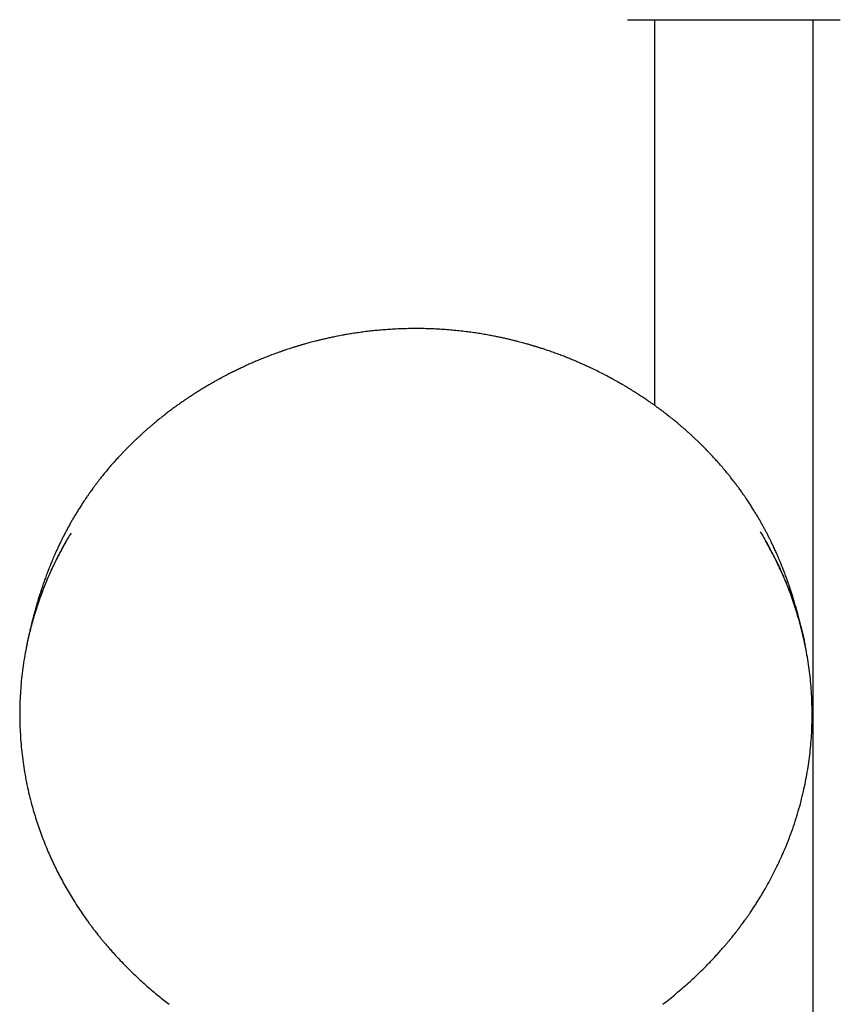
# Model space of a CAD drawing. Header units: millimetres. Extents: x 8 to 1847, y 12 to 2706.
# Tile 18 of 22: x 838 to 952, y 2240 to 2377. Entities that reach past the tile are written whole.
import ezdxf

# ---------------------------------------------------------------- set-up
doc = ezdxf.new("R2010")
doc.units = ezdxf.units.MM

msp = doc.modelspace()

# ---------------------------------------------------------------- linework, layer by layer
at = {"color": 7, "linetype": 'Continuous', "lineweight": 30}
for p, q in [((926, 2376.82), (926, 2323.32)), ((948, 2108.78), (948, 2376.82)), ((946.89, 2290.04), (946.88, 2290.05)), ((858.7, 2240.26), (858.7, 2240.26)), ((927.13, 2240.26), (927.13, 2240.26))]:
    msp.add_line(p, q, dxfattribs=at)
for points, knots in [([(922.25, 2376.82), (922.25, 2376.82), (922.26, 2376.82), (922.31, 2376.82), (922.38, 2376.82), (922.49, 2376.82), (922.64, 2376.82), (922.82, 2376.82), (923.03, 2376.82), (923.27, 2376.82), (923.51, 2376.82), (923.77, 2376.82), (924.04, 2376.82), (924.33, 2376.82), (924.68, 2376.82), (925.08, 2376.82), (925.55, 2376.82), (926.04, 2376.82), (926.57, 2376.82), (927.12, 2376.82), (927.7, 2376.82), (928.3, 2376.82), (928.92, 2376.82), (929.56, 2376.82), (930.21, 2376.82), (930.88, 2376.82), (931.56, 2376.82), (932.24, 2376.82), (932.92, 2376.82), (933.61, 2376.82), (934.3, 2376.82), (934.98, 2376.82), (935.65, 2376.82), (936.33, 2376.82), (937, 2376.82), (937.68, 2376.82), (938.35, 2376.82), (939.02, 2376.82), (939.7, 2376.82), (940.39, 2376.82), (941.08, 2376.82), (941.76, 2376.82), (942.39, 2376.82), (942.98, 2376.82), (943.52, 2376.82), (944.05, 2376.82), (944.57, 2376.82), (945.12, 2376.82), (945.7, 2376.82), (946.3, 2376.82), (946.88, 2376.82), (947.43, 2376.82), (947.96, 2376.82), (948.45, 2376.82), (948.92, 2376.82), (949.35, 2376.82), (949.74, 2376.82), (950.1, 2376.82), (950.43, 2376.82), (950.72, 2376.82), (950.97, 2376.82), (951.18, 2376.82), (951.36, 2376.82), (951.51, 2376.82), (951.62, 2376.82), (951.69, 2376.82), (951.74, 2376.82), (951.75, 2376.82), (951.75, 2376.82)], [0, 0, 0, 0, 0.014579, 0.029126, 0.043671, 0.058246, 0.073704, 0.089123, 0.10454, 0.11999, 0.132879, 0.145735, 0.158578, 0.17143, 0.184312, 0.200761, 0.217163, 0.233561, 0.250001, 0.26645, 0.282852, 0.29925, 0.31569, 0.331795, 0.347856, 0.363914, 0.38001, 0.395469, 0.410888, 0.426304, 0.441754, 0.456335, 0.470883, 0.485428, 0.5, 0.514581, 0.529129, 0.543673, 0.558246, 0.573704, 0.589123, 0.60454, 0.61999, 0.632879, 0.645735, 0.658578, 0.67143, 0.684312, 0.700761, 0.717163, 0.733561, 0.750001, 0.76645, 0.782852, 0.79925, 0.81569, 0.831795, 0.847856, 0.863914, 0.88001, 0.895469, 0.910888, 0.926304, 0.941754, 0.956333, 0.97088, 0.985425, 1, 1, 1, 1]), ([(892.91, 2333.98), (892.57, 2333.98), (891.88, 2333.97), (890.88, 2333.94), (889.91, 2333.9), (888.98, 2333.84), (888.09, 2333.77), (887.23, 2333.69), (886.38, 2333.6), (885.54, 2333.5), (884.72, 2333.38), (883.94, 2333.26), (883.21, 2333.14), (882.5, 2333.01), (881.82, 2332.88), (881.17, 2332.74), (880.57, 2332.61), (880.01, 2332.48), (879.5, 2332.36), (879.03, 2332.24), (878.62, 2332.14), (878.25, 2332.04), (877.92, 2331.95), (877.63, 2331.87), (877.38, 2331.8), (877.16, 2331.73), (876.97, 2331.68), (876.82, 2331.63), (876.7, 2331.6), (876.6, 2331.57), (876.52, 2331.54), (876.43, 2331.52), (876.32, 2331.48), (876.17, 2331.44), (875.98, 2331.38), (875.74, 2331.3), (875.47, 2331.21), (875.15, 2331.11), (874.79, 2330.99), (874.41, 2330.86), (874.03, 2330.72), (873.64, 2330.59), (873.27, 2330.45), (872.75, 2330.26), (872.1, 2330), (871.37, 2329.71), (870.72, 2329.44), (870.16, 2329.2), (869.62, 2328.96), (869.08, 2328.71), (868.53, 2328.45), (867.97, 2328.18), (867.4, 2327.9), (866.94, 2327.66), (866.59, 2327.49), (866.38, 2327.37), (866.19, 2327.27), (866.03, 2327.19), (865.91, 2327.12), (865.82, 2327.08), (865.75, 2327.04), (865.67, 2326.99), (865.57, 2326.94), (865.41, 2326.85), (865.2, 2326.73), (864.95, 2326.59), (864.7, 2326.45), (864.45, 2326.3), (864.2, 2326.16), (863.86, 2325.96), (863.4, 2325.69), (862.96, 2325.41), (862.61, 2325.2), (862.38, 2325.05), (862.18, 2324.92), (862.02, 2324.82), (861.91, 2324.74), (861.83, 2324.69), (861.76, 2324.65), (861.68, 2324.6), (861.58, 2324.53), (861.46, 2324.45), (861.32, 2324.36), (861.16, 2324.25), (860.88, 2324.06), (860.5, 2323.8), (860.03, 2323.47), (859.57, 2323.14), (859.11, 2322.8), (858.65, 2322.46), (858.34, 2322.22), (858.18, 2322.1)], [0, 0, 0, 0, 0.027821, 0.054653, 0.080512, 0.105409, 0.129359, 0.15237, 0.174454, 0.197686, 0.219818, 0.24086, 0.260821, 0.279709, 0.298578, 0.316255, 0.33275, 0.348067, 0.362212, 0.375192, 0.386365, 0.39651, 0.405628, 0.413722, 0.420796, 0.426951, 0.432051, 0.436186, 0.439607, 0.442329, 0.444353, 0.446376, 0.44943, 0.453663, 0.459073, 0.465658, 0.473418, 0.482351, 0.492453, 0.503533, 0.514551, 0.52535, 0.53593, 0.546292, 0.569855, 0.592215, 0.609446, 0.625894, 0.641567, 0.657205, 0.673335, 0.689953, 0.707059, 0.724652, 0.731721, 0.738395, 0.744126, 0.748915, 0.752762, 0.755124, 0.756929, 0.75914, 0.762264, 0.766299, 0.773844, 0.781722, 0.789517, 0.797231, 0.804864, 0.812424, 0.829233, 0.847217, 0.854603, 0.862128, 0.868773, 0.874101, 0.877415, 0.879887, 0.881692, 0.884057, 0.887222, 0.891107, 0.895762, 0.901185, 0.907036, 0.922732, 0.93822, 0.9535, 0.968692, 0.984149, 1, 1, 1, 1]), ([(927.64, 2322.1), (927.5, 2322.21), (927.22, 2322.42), (926.8, 2322.74), (926.38, 2323.05), (925.97, 2323.35), (925.54, 2323.65), (925.18, 2323.9), (924.88, 2324.1), (924.66, 2324.26), (924.45, 2324.39), (924.28, 2324.51), (924.16, 2324.59), (924.07, 2324.64), (924, 2324.69), (923.93, 2324.74), (923.82, 2324.81), (923.69, 2324.89), (923.53, 2325), (923.34, 2325.12), (923.14, 2325.24), (922.95, 2325.36), (922.75, 2325.48), (922.48, 2325.65), (922.14, 2325.86), (921.58, 2326.19), (921.1, 2326.46), (920.71, 2326.69), (920.54, 2326.78), (920.39, 2326.86), (920.26, 2326.93), (920.16, 2326.99), (920.09, 2327.03), (920.03, 2327.06), (919.96, 2327.1), (919.88, 2327.14), (919.79, 2327.19), (919.66, 2327.26), (919.49, 2327.35), (919.28, 2327.46), (919.06, 2327.58), (918.64, 2327.79), (918.04, 2328.09), (917.29, 2328.46), (916.59, 2328.78), (915.92, 2329.08), (915.23, 2329.38), (914.55, 2329.67), (913.88, 2329.94), (913.23, 2330.2), (912.54, 2330.46), (911.96, 2330.67), (911.5, 2330.83), (911.17, 2330.94), (910.85, 2331.05), (910.56, 2331.15), (910.29, 2331.23), (910.06, 2331.31), (909.85, 2331.37), (909.67, 2331.43), (909.51, 2331.48), (909.4, 2331.51), (909.32, 2331.54), (909.25, 2331.56), (909.16, 2331.59), (909.04, 2331.62), (908.88, 2331.67), (908.68, 2331.73), (908.45, 2331.8), (908.18, 2331.87), (907.86, 2331.96), (907.51, 2332.06), (907.11, 2332.16), (906.67, 2332.27), (906.2, 2332.39), (905.69, 2332.51), (905.16, 2332.63), (904.58, 2332.76), (903.97, 2332.88), (903.3, 2333.01), (902.57, 2333.14), (901.79, 2333.28), (900.95, 2333.4), (900.07, 2333.52), (899.15, 2333.63), (898.19, 2333.73), (897.21, 2333.82), (896.2, 2333.88), (895.14, 2333.94), (894.04, 2333.97), (893.29, 2333.98), (892.91, 2333.98)], [0, 0, 0, 0, 0.0143976, 0.0284622, 0.04228, 0.0560802, 0.0700506, 0.0841919, 0.0917276, 0.0993009, 0.1060981, 0.1116041, 0.115817, 0.1182189, 0.1200215, 0.1224553, 0.1257307, 0.1298483, 0.1351368, 0.1413368, 0.1476978, 0.1539289, 0.1600299, 0.1660006, 0.1795578, 0.1924183, 0.2182889, 0.2234788, 0.2287044, 0.2335761, 0.2375723, 0.2404878, 0.2426496, 0.2442473, 0.2462025, 0.2486377, 0.2515531, 0.2549491, 0.2604039, 0.2667692, 0.2737129, 0.2805996, 0.3046001, 0.3276687, 0.3474749, 0.3666558, 0.3866246, 0.4077861, 0.4258032, 0.4446093, 0.4642074, 0.4846007, 0.4940165, 0.5035848, 0.5126797, 0.5209158, 0.5282918, 0.5348061, 0.5404576, 0.5459592, 0.5502836, 0.5534297, 0.5553978, 0.5571273, 0.5594434, 0.5629266, 0.5672289, 0.5726018, 0.5792054, 0.5867402, 0.5954239, 0.6052593, 0.6162497, 0.6283989, 0.641711, 0.6553319, 0.6699952, 0.6857059, 0.7024694, 0.7202918, 0.7403588, 0.7616333, 0.784125, 0.807845, 0.8328053, 0.8590197, 0.8848982, 0.9119191, 0.9400978, 0.9694517, 1, 1, 1, 1]), ([(858.18, 2322.1), (858.17, 2322.09), (858.15, 2322.07), (858.11, 2322.04), (858.08, 2322.02), (858.06, 2322), (858.04, 2321.99), (858.02, 2321.97), (858, 2321.95), (857.96, 2321.92), (857.89, 2321.87), (857.77, 2321.78), (857.61, 2321.64), (857.41, 2321.48), (857.17, 2321.29), (856.9, 2321.07), (856.6, 2320.82), (856.27, 2320.54), (855.92, 2320.25), (855.57, 2319.94), (855.23, 2319.64), (854.92, 2319.36), (854.6, 2319.06), (854.28, 2318.76), (853.96, 2318.47), (853.68, 2318.19), (853.44, 2317.96), (853.24, 2317.76), (853.07, 2317.6), (852.93, 2317.45), (852.82, 2317.34), (852.74, 2317.26), (852.68, 2317.2), (852.64, 2317.15), (852.58, 2317.1), (852.51, 2317.02), (852.42, 2316.93), (852.3, 2316.8), (852.15, 2316.65), (851.98, 2316.47), (851.79, 2316.26), (851.58, 2316.03), (851.24, 2315.66), (850.78, 2315.14), (850.22, 2314.49), (849.79, 2313.98), (849.49, 2313.6), (849.29, 2313.36), (849.12, 2313.14), (848.97, 2312.95), (848.85, 2312.79), (848.75, 2312.66), (848.67, 2312.56), (848.61, 2312.47), (848.55, 2312.39), (848.47, 2312.29), (848.37, 2312.16), (848.24, 2311.98), (848.09, 2311.77), (847.91, 2311.53), (847.72, 2311.26), (847.51, 2310.96), (847.23, 2310.55), (846.89, 2310.06), (846.53, 2309.5), (846.18, 2308.96), (845.87, 2308.45), (845.57, 2307.95), (845.29, 2307.48), (845.07, 2307.08), (844.89, 2306.76), (844.74, 2306.5), (844.6, 2306.24), (844.47, 2305.98), (844.33, 2305.73), (844.22, 2305.53), (844.15, 2305.38), (844.1, 2305.28), (844.06, 2305.2), (844.02, 2305.13), (843.99, 2305.07), (843.95, 2304.99), (843.9, 2304.89), (843.84, 2304.77), (843.76, 2304.62), (843.63, 2304.33), (843.44, 2303.94), (843.21, 2303.45), (843, 2302.99), (842.81, 2302.57), (842.64, 2302.17), (842.49, 2301.81), (842.35, 2301.49), (842.24, 2301.21), (842.14, 2300.98), (842.07, 2300.79), (842.02, 2300.66), (841.98, 2300.57), (841.96, 2300.52), (841.94, 2300.46), (841.91, 2300.37), (841.86, 2300.24), (841.77, 2300.02), (841.66, 2299.73), (841.54, 2299.38), (841.42, 2299.06), (841.31, 2298.74), (841.21, 2298.46), (841.13, 2298.22), (841.07, 2298.05), (841.02, 2297.89), (840.97, 2297.76), (840.94, 2297.67), (840.92, 2297.6), (840.9, 2297.52), (840.87, 2297.43), (840.83, 2297.31), (840.77, 2297.14), (840.71, 2296.93), (840.63, 2296.7), (840.56, 2296.44), (840.48, 2296.19), (840.41, 2295.94), (840.33, 2295.7), (840.26, 2295.45), (840.2, 2295.23), (840.15, 2295.03), (840.09, 2294.83), (840.03, 2294.61), (839.97, 2294.37), (839.91, 2294.15), (839.86, 2293.96), (839.81, 2293.76), (839.75, 2293.57), (839.71, 2293.4), (839.68, 2293.29), (839.66, 2293.18), (839.63, 2293.07), (839.59, 2292.92), (839.55, 2292.74), (839.5, 2292.53), (839.45, 2292.33), (839.4, 2292.15), (839.36, 2291.97), (839.32, 2291.8), (839.29, 2291.64), (839.26, 2291.5), (839.22, 2291.36), (839.19, 2291.22), (839.16, 2291.07), (839.12, 2290.91), (839.09, 2290.76), (839.06, 2290.6), (839.03, 2290.48), (839.01, 2290.36), (838.99, 2290.26), (838.96, 2290.15), (838.95, 2290.08), (838.94, 2290.04)], [0, 0, 0, 0, 0.0041321, 0.007171, 0.0083083, 0.0092203, 0.0099562, 0.0102864, 0.0111791, 0.0122017, 0.0140819, 0.0182697, 0.0238214, 0.0305464, 0.0384418, 0.0475037, 0.0577282, 0.0691105, 0.0808981, 0.0932746, 0.105073, 0.1162308, 0.1267509, 0.139008, 0.1502773, 0.1605632, 0.1698699, 0.1764976, 0.1825246, 0.1879397, 0.1923992, 0.1949463, 0.1969081, 0.1983486, 0.2002434, 0.2029224, 0.206385, 0.21063, 0.2162017, 0.2227162, 0.2301711, 0.2383047, 0.2463633, 0.2696214, 0.2918023, 0.3129165, 0.321578, 0.3295516, 0.3367226, 0.3430932, 0.3486655, 0.3524803, 0.3557216, 0.3583622, 0.3606995, 0.3636031, 0.3682091, 0.3738255, 0.3804505, 0.3880821, 0.3967182, 0.4063567, 0.4167837, 0.4349523, 0.452293, 0.468812, 0.484514, 0.4994033, 0.5134834, 0.5270893, 0.5347241, 0.5423275, 0.5498999, 0.5574421, 0.5649546, 0.5721001, 0.5752984, 0.5780698, 0.5804142, 0.5823317, 0.5839884, 0.5859822, 0.5887713, 0.5923563, 0.5967381, 0.6018615, 0.6166378, 0.6304757, 0.6433735, 0.6553291, 0.6663402, 0.6764041, 0.6854744, 0.6931664, 0.6996354, 0.7048781, 0.7088916, 0.7105027, 0.7117759, 0.713083, 0.7154655, 0.7189876, 0.7236326, 0.7338877, 0.7431988, 0.7515799, 0.7602179, 0.7698619, 0.7745705, 0.7794759, 0.7838518, 0.7872802, 0.7897579, 0.7914175, 0.7933428, 0.7957263, 0.7985695, 0.8034321, 0.8092427, 0.8157643, 0.8226517, 0.8299063, 0.8362355, 0.8428258, 0.8496189, 0.8557734, 0.8610303, 0.8656872, 0.8727082, 0.8793771, 0.8858113, 0.8913675, 0.8974124, 0.9040855, 0.9079753, 0.9111921, 0.9137897, 0.9167588, 0.9212393, 0.9265036, 0.9323992, 0.9381527, 0.9433678, 0.9480585, 0.952884, 0.9571975, 0.9610767, 0.964553, 0.9683411, 0.9728866, 0.9767797, 0.9810642, 0.9853371, 0.9889845, 0.9914613, 0.9942785, 0.9974264, 1, 1, 1, 1]), ([(946.88, 2290.08), (946.87, 2290.09), (946.86, 2290.16), (946.84, 2290.27), (946.81, 2290.41), (946.78, 2290.54), (946.75, 2290.67), (946.72, 2290.8), (946.69, 2290.96), (946.66, 2291.11), (946.63, 2291.25), (946.6, 2291.38), (946.57, 2291.51), (946.54, 2291.64), (946.51, 2291.79), (946.47, 2291.95), (946.43, 2292.12), (946.38, 2292.32), (946.33, 2292.53), (946.28, 2292.74), (946.23, 2292.92), (946.2, 2293.06), (946.17, 2293.18), (946.14, 2293.3), (946.11, 2293.43), (946.07, 2293.58), (946.03, 2293.73), (945.99, 2293.89), (945.95, 2294.05), (945.9, 2294.24), (945.85, 2294.43), (945.79, 2294.64), (945.73, 2294.87), (945.65, 2295.14), (945.56, 2295.45), (945.46, 2295.8), (945.36, 2296.15), (945.26, 2296.48), (945.16, 2296.79), (945.09, 2297.03), (945.03, 2297.22), (944.99, 2297.34), (944.96, 2297.45), (944.93, 2297.54), (944.9, 2297.61), (944.87, 2297.7), (944.83, 2297.82), (944.78, 2297.99), (944.71, 2298.19), (944.63, 2298.43), (944.53, 2298.71), (944.43, 2299), (944.32, 2299.29), (944.21, 2299.59), (944.12, 2299.85), (944.04, 2300.06), (943.98, 2300.2), (943.94, 2300.33), (943.9, 2300.42), (943.88, 2300.49), (943.85, 2300.54), (943.83, 2300.6), (943.79, 2300.7), (943.73, 2300.85), (943.65, 2301.06), (943.54, 2301.32), (943.42, 2301.62), (943.28, 2301.96), (943.12, 2302.33), (942.96, 2302.68), (942.82, 2303.01), (942.68, 2303.31), (942.54, 2303.62), (942.39, 2303.94), (942.23, 2304.28), (942.09, 2304.56), (941.98, 2304.78), (941.91, 2304.91), (941.86, 2305.01), (941.83, 2305.09), (941.8, 2305.14), (941.77, 2305.2), (941.73, 2305.28), (941.67, 2305.39), (941.59, 2305.54), (941.49, 2305.74), (941.38, 2305.95), (941.27, 2306.16), (941.15, 2306.38), (941.03, 2306.59), (940.92, 2306.8), (940.75, 2307.1), (940.53, 2307.48), (940.25, 2307.96), (939.95, 2308.46), (939.63, 2308.98), (939.28, 2309.52), (938.98, 2310), (938.71, 2310.39), (938.5, 2310.7), (938.29, 2311.01), (938.08, 2311.29), (937.9, 2311.55), (937.74, 2311.77), (937.6, 2311.97), (937.47, 2312.13), (937.37, 2312.27), (937.3, 2312.37), (937.23, 2312.45), (937.17, 2312.54), (937.1, 2312.63), (937.01, 2312.75), (936.89, 2312.91), (936.72, 2313.12), (936.51, 2313.39), (936.2, 2313.78), (935.78, 2314.29), (935.26, 2314.9), (934.83, 2315.4), (934.49, 2315.77), (934.26, 2316.02), (934.03, 2316.27), (933.82, 2316.49), (933.65, 2316.68), (933.51, 2316.82), (933.4, 2316.93), (933.31, 2317.03), (933.25, 2317.1), (933.19, 2317.15), (933.15, 2317.2), (933.09, 2317.26), (933.01, 2317.33), (932.92, 2317.43), (932.77, 2317.58), (932.56, 2317.79), (932.29, 2318.06), (931.98, 2318.36), (931.65, 2318.67), (931.31, 2318.99), (930.96, 2319.31), (930.57, 2319.66), (930.19, 2320), (929.83, 2320.31), (929.51, 2320.58), (929.22, 2320.83), (928.93, 2321.07), (928.67, 2321.28), (928.43, 2321.48), (928.22, 2321.64), (928.07, 2321.76), (927.96, 2321.85), (927.88, 2321.91), (927.83, 2321.95), (927.8, 2321.98), (927.78, 2321.99), (927.76, 2322), (927.74, 2322.02), (927.71, 2322.04), (927.68, 2322.07), (927.65, 2322.09), (927.64, 2322.1)], [0, 0, 0, 0, 0.00109, 0.00525, 0.008845, 0.011983, 0.015481, 0.019388, 0.023096, 0.027689, 0.031657, 0.034995, 0.038196, 0.041818, 0.045814, 0.050253, 0.05515, 0.060622, 0.066698, 0.072927, 0.077796, 0.082002, 0.085327, 0.088223, 0.091881, 0.096291, 0.10063, 0.104693, 0.110616, 0.116082, 0.121412, 0.126979, 0.133596, 0.140666, 0.149406, 0.159382, 0.168857, 0.177767, 0.186123, 0.193774, 0.197636, 0.201004, 0.203882, 0.206271, 0.208172, 0.209981, 0.213308, 0.217988, 0.22377, 0.22942, 0.238219, 0.246189, 0.25368, 0.261855, 0.270808, 0.274993, 0.279129, 0.282493, 0.285022, 0.286717, 0.288031, 0.289633, 0.291659, 0.296193, 0.302007, 0.309098, 0.317462, 0.326971, 0.337433, 0.348841, 0.356805, 0.365171, 0.373939, 0.383109, 0.392679, 0.402484, 0.407369, 0.41126, 0.414158, 0.416066, 0.417485, 0.419222, 0.421287, 0.423682, 0.428774, 0.434813, 0.441028, 0.447265, 0.453522, 0.459799, 0.466098, 0.472419, 0.486146, 0.50036, 0.515397, 0.53126, 0.547955, 0.565485, 0.57508, 0.584911, 0.594773, 0.603822, 0.611965, 0.619078, 0.625314, 0.63067, 0.635146, 0.638252, 0.640724, 0.643241, 0.646372, 0.650104, 0.654354, 0.662047, 0.670986, 0.681175, 0.701001, 0.721793, 0.743558, 0.752254, 0.761099, 0.770025, 0.778114, 0.785068, 0.789724, 0.793678, 0.79693, 0.799479, 0.801324, 0.802671, 0.804806, 0.80767, 0.811265, 0.815537, 0.824204, 0.834135, 0.845334, 0.857808, 0.869396, 0.88191, 0.895355, 0.909735, 0.921499, 0.932525, 0.942625, 0.951798, 0.961091, 0.969177, 0.976051, 0.981712, 0.98435, 0.986607, 0.98938, 0.989704, 0.990035, 0.990771, 0.991684, 0.992822, 0.995864, 1, 1, 1, 1]), ([(845.09, 2305.62), (844.93, 2305.36), (844.59, 2304.81), (844.11, 2303.96), (843.65, 2303.11), (843.34, 2302.52), (843.17, 2302.19), (843.12, 2302.09), (843.07, 2301.98), (843.02, 2301.88), (842.97, 2301.78), (842.82, 2301.47), (842.57, 2300.95), (842.22, 2300.2), (841.88, 2299.42), (841.53, 2298.59), (841.19, 2297.72), (840.85, 2296.82), (840.52, 2295.87), (840.21, 2294.93), (839.92, 2293.98), (839.65, 2293.05), (839.4, 2292.08), (839.17, 2291.13), (839.02, 2290.44), (838.95, 2290.09), (838.94, 2290.04)], [0, 0, 0, 0, 0.05452, 0.11378, 0.173072, 0.225275, 0.232114, 0.238952, 0.245791, 0.252631, 0.259471, 0.266311, 0.312956, 0.361779, 0.412782, 0.465963, 0.521324, 0.578863, 0.638581, 0.700478, 0.75675, 0.81471, 0.874356, 0.93569, 0.991059, 1, 1, 1, 1]), ([(940.63, 2305.81), (940.75, 2305.62), (941.08, 2305.08), (941.46, 2304.42), (941.79, 2303.83), (941.98, 2303.48), (942.17, 2303.12), (942.36, 2302.77), (942.54, 2302.41), (942.72, 2302.06), (943.02, 2301.45), (943.44, 2300.58), (943.95, 2299.42), (944.44, 2298.23), (944.91, 2297), (945.36, 2295.73), (945.76, 2294.48), (946.12, 2293.25), (946.44, 2292.04), (946.66, 2291.1), (946.8, 2290.44), (946.86, 2290.18), (946.88, 2290.05), (946.89, 2290.04)], [0, 0, 0, 0, 0.039893, 0.109865, 0.133377, 0.156862, 0.180322, 0.203756, 0.227164, 0.250547, 0.273903, 0.346058, 0.41992, 0.49549, 0.572767, 0.651752, 0.732443, 0.804864, 0.878606, 0.953669, 0.976039, 0.998523, 1, 1, 1, 1]), ([(844.42, 2304.51), (844.35, 2304.38), (844.19, 2304.1), (843.93, 2303.62), (843.63, 2303.06), (843.31, 2302.45), (842.98, 2301.79), (842.64, 2301.09), (842.29, 2300.35), (841.96, 2299.59), (841.64, 2298.84), (841.29, 2297.98), (840.92, 2297.01), (840.54, 2295.93), (840.19, 2294.87), (839.88, 2293.83), (839.59, 2292.8), (839.3, 2291.66), (839.01, 2290.39), (838.74, 2289), (838.5, 2287.59), (838.31, 2286.19), (838.16, 2284.77), (838.06, 2283.38), (838, 2282.02), (837.97, 2280.68), (837.98, 2279.34), (838.04, 2278.01), (838.13, 2276.64), (838.26, 2275.26), (838.43, 2273.84), (838.65, 2272.44), (838.91, 2271.04), (839.21, 2269.65), (839.53, 2268.36), (839.86, 2267.19), (840.18, 2266.11), (840.53, 2265.04), (840.9, 2263.98), (841.3, 2262.91), (841.72, 2261.89), (842.14, 2260.9), (842.57, 2259.97), (843.02, 2259.02), (843.51, 2258.07), (844.02, 2257.12), (844.55, 2256.17), (845.09, 2255.25), (845.66, 2254.33), (846.27, 2253.4), (846.76, 2252.68), (847.11, 2252.19), (847.3, 2251.91), (847.49, 2251.66), (847.65, 2251.43), (847.78, 2251.26), (847.88, 2251.13), (847.94, 2251.05), (847.99, 2250.98), (848.03, 2250.93), (848.05, 2250.9), (848.08, 2250.87), (848.12, 2250.81), (848.18, 2250.73), (848.27, 2250.61), (848.39, 2250.46), (848.54, 2250.26), (848.73, 2250.02), (848.95, 2249.74), (849.21, 2249.42), (849.5, 2249.07), (849.83, 2248.67), (850.2, 2248.25), (850.6, 2247.78), (851.05, 2247.29), (851.36, 2246.95), (851.52, 2246.77)], [0, 0, 0, 0, 0.006956, 0.015502, 0.026082, 0.037104, 0.048567, 0.061338, 0.074597, 0.087872, 0.10095, 0.113833, 0.13264, 0.151012, 0.16895, 0.186454, 0.203529, 0.220455, 0.243432, 0.26641, 0.289387, 0.312364, 0.335342, 0.358319, 0.379983, 0.401647, 0.42331, 0.444974, 0.466638, 0.489614, 0.51259, 0.535566, 0.558542, 0.581517, 0.604493, 0.622545, 0.640597, 0.658649, 0.676704, 0.694994, 0.713663, 0.729872, 0.746357, 0.763116, 0.78015, 0.79746, 0.814836, 0.831851, 0.848491, 0.866684, 0.884408, 0.889881, 0.895308, 0.900485, 0.904906, 0.908547, 0.910659, 0.912377, 0.913702, 0.914633, 0.915036, 0.915609, 0.916735, 0.918415, 0.920647, 0.923433, 0.927506, 0.932375, 0.938041, 0.944504, 0.951763, 0.959818, 0.968669, 0.978317, 0.98876, 1, 1, 1, 1]), ([(934.31, 2246.77), (934.44, 2246.92), (934.71, 2247.21), (935.1, 2247.65), (935.47, 2248.07), (935.81, 2248.46), (936.11, 2248.82), (936.38, 2249.14), (936.62, 2249.43), (936.84, 2249.7), (937.03, 2249.94), (937.19, 2250.14), (937.33, 2250.32), (937.45, 2250.47), (937.54, 2250.59), (937.6, 2250.67), (937.65, 2250.74), (937.69, 2250.79), (937.72, 2250.83), (937.75, 2250.86), (937.77, 2250.9), (937.81, 2250.94), (937.85, 2251), (937.89, 2251.06), (937.98, 2251.18), (938.13, 2251.37), (938.32, 2251.63), (938.53, 2251.92), (938.76, 2252.24), (939, 2252.59), (939.28, 2253), (939.6, 2253.47), (939.94, 2253.98), (940.27, 2254.5), (940.59, 2255.02), (940.91, 2255.54), (941.32, 2256.25), (941.83, 2257.16), (942.42, 2258.25), (942.96, 2259.34), (943.47, 2260.42), (943.99, 2261.6), (944.51, 2262.88), (945.03, 2264.26), (945.5, 2265.64), (945.93, 2267.03), (946.31, 2268.42), (946.64, 2269.79), (946.93, 2271.14), (947.18, 2272.47), (947.39, 2273.8), (947.56, 2275.14), (947.69, 2276.51), (947.79, 2277.91), (947.84, 2279.34), (947.85, 2280.77), (947.82, 2282.21), (947.75, 2283.64), (947.64, 2285.03), (947.49, 2286.4), (947.3, 2287.74), (947.07, 2289.08), (946.81, 2290.41), (946.52, 2291.67), (946.23, 2292.84), (945.92, 2293.93), (945.59, 2295.02), (945.22, 2296.12), (944.83, 2297.22), (944.4, 2298.33), (944, 2299.29), (943.64, 2300.1), (943.34, 2300.77), (943.03, 2301.43), (942.7, 2302.1), (942.35, 2302.77), (942.04, 2303.37), (941.75, 2303.88), (941.55, 2304.24), (941.43, 2304.45), (941.39, 2304.52)], [0, 0, 0, 0, 0.009369, 0.01878, 0.027555, 0.035695, 0.043199, 0.049692, 0.055619, 0.060981, 0.065778, 0.070009, 0.073495, 0.076474, 0.078946, 0.080467, 0.081702, 0.082885, 0.083583, 0.084067, 0.084744, 0.085617, 0.086686, 0.08791, 0.089216, 0.093838, 0.099246, 0.104739, 0.110858, 0.117603, 0.124976, 0.134563, 0.144448, 0.154248, 0.163963, 0.173593, 0.183139, 0.203306, 0.223084, 0.242471, 0.26149, 0.28033, 0.304264, 0.327976, 0.351469, 0.37474, 0.397893, 0.421046, 0.442877, 0.464707, 0.486537, 0.508368, 0.530199, 0.553353, 0.576507, 0.599661, 0.622816, 0.64597, 0.669125, 0.690956, 0.712788, 0.734621, 0.756566, 0.778707, 0.796824, 0.81507, 0.833445, 0.851949, 0.870669, 0.889761, 0.909228, 0.920757, 0.932413, 0.944197, 0.956109, 0.968148, 0.980187, 0.988528, 0.996121, 1, 1, 1, 1]), ([(851.52, 2246.77), (851.79, 2246.49), (852.32, 2245.92), (853.14, 2245.09), (853.97, 2244.29), (854.8, 2243.52), (855.61, 2242.79), (856.41, 2242.09), (857.2, 2241.44), (857.95, 2240.83), (858.46, 2240.44), (858.7, 2240.26)], [0, 0, 0, 0, 0.119938, 0.2427, 0.362284, 0.478695, 0.591936, 0.700071, 0.805152, 0.90718, 1, 1, 1, 1]), ([(927.13, 2240.26), (927.44, 2240.5), (928.06, 2240.98), (928.97, 2241.72), (929.86, 2242.48), (930.71, 2243.22), (931.51, 2243.96), (932.27, 2244.69), (933, 2245.41), (933.67, 2246.1), (934.1, 2246.55), (934.3, 2246.77)], [0, 0, 0, 0, 0.119818, 0.242601, 0.362199, 0.478615, 0.591852, 0.699977, 0.805042, 0.90705, 1, 1, 1, 1])]:
    msp.add_open_spline(points, degree=3, knots=knots, dxfattribs=at)

doc.saveas('drawing.dxf')
